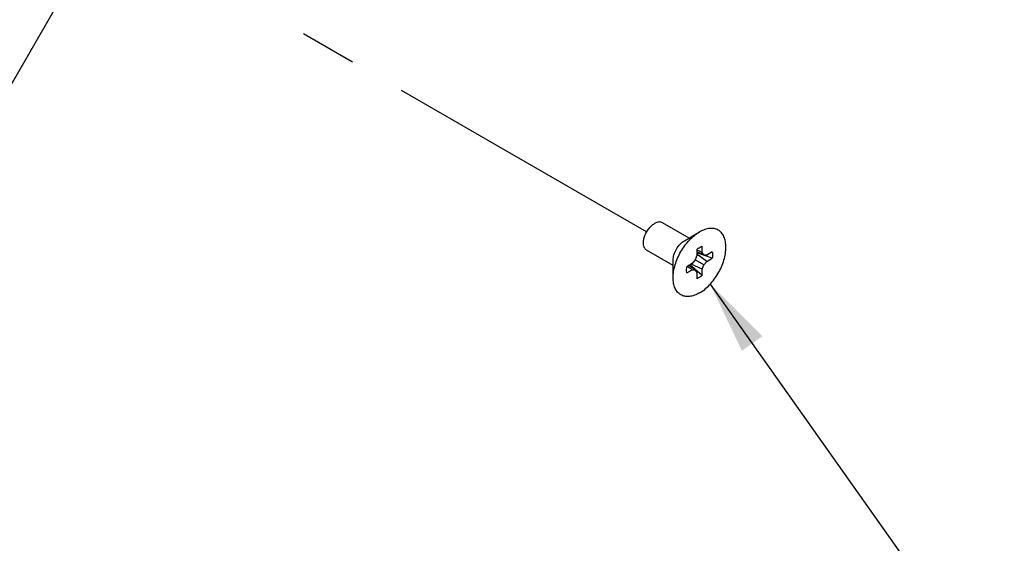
# Model space of a CAD drawing. Header units: inches. Extents: x 0 to 34, y 0 to 22.
# Tile 10 of 42: x 19.1 to 21.5, y 4.8 to 6.1. Entities that reach past the tile are written whole.
import ezdxf

# ---------------------------------------------------------------- set-up
doc = ezdxf.new("R2010")
doc.units = ezdxf.units.IN
doc.header["$LTSCALE"] = 1.87
doc.header["$MEASUREMENT"] = 0
doc.linetypes.add('CENTER', pattern=[0.6, 0.375, -0.075, 0.075, -0.075])
doc.layers.get('0').update_dxf_attribs({"linetype": 'CONTINUOUS'})
doc.layers.add('DEFAULT_1', color=7, linetype='CENTER')
doc.layers.add('DETAIL', color=7, linetype='CONTINUOUS')
doc.styles.get("Standard").update_dxf_attribs({"font": 'txt', "width": 0.8})
doc.dimstyles.get("Standard").update_dxf_attribs({"dimtxt": 0.125, "dimasz": 0.18, "dimexe": 0.125, "dimexo": 0.0625, "dimgap": 0.09, "dimtad": 0, "dimtih": 1, "dimtoh": 1, "dimzin": 0, "dimdsep": 46, "dimtxsty": 'STANDARD', "dimblk": '_FILLED', "dimblk1": '_FILLED', "dimblk2": '_FILLED', "dimcen": 0.09, "dimazin": 0, "dimtol": 1, "dimtp": 0.02, "dimtm": 0.02, "dimtfac": 1, "dimtofl": 0, "dimtmove": 0, "dimatfit": 3, "dimldrblk": '_FILLED', "dimfxl": 1, "dimtolj": 1, "dimtzin": 0, "dimarcsym": 0})

# ---------------------------------------------------------------- blocks, each defined once
blk = doc.blocks.new('_FILLED')
at = {"color": 0, "linetype": 'BYBLOCK'}
blk.add_solid([(0, 0), (-1, 0.174), (-1, -0.174)], dxfattribs=at)

msp = doc.modelspace()

# ---------------------------------------------------------------- linework, layer by layer
at = {"color": 3, "linetype": 'CONTINUOUS'}
msp.add_line((18.9891, 5.8934), (19.3996, 6.6044), dxfattribs=at)
at = {"color": 7, "linetype": 'CONTINUOUS'}
for p, q in [((20.7107, 5.5847), (20.6451, 5.6226)), ((20.6992, 5.578), (20.7367, 5.5997)), ((20.6713, 5.5165), (20.6057, 5.5544)), ((20.7301, 5.5412), (20.7259, 5.5305)), ((20.7301, 5.5566), (20.7301, 5.5412)), ((20.7434, 5.5489), (20.7301, 5.5553)), ((20.7476, 5.543), (20.7301, 5.5507)), ((20.7682, 5.5346), (20.7301, 5.5477)), ((20.7548, 5.5269), (20.7301, 5.5444)), ((20.7434, 5.5489), (20.7434, 5.5644)), ((20.7476, 5.543), (20.7434, 5.5489)), ((20.7548, 5.5423), (20.7476, 5.543)), ((20.7682, 5.5501), (20.7548, 5.5423)), ((20.6713, 5.4864), (20.6713, 5.5298)), ((20.7186, 5.5215), (20.7053, 5.5137)), ((20.7259, 5.5054), (20.7104, 5.5167)), ((20.7434, 5.4917), (20.7131, 5.5182)), ((20.7434, 5.5072), (20.7159, 5.5199)), ((20.7259, 5.5305), (20.7186, 5.5215)), ((20.7476, 5.5179), (20.7259, 5.5305)), ((20.7434, 5.5072), (20.7476, 5.5179)), ((20.7476, 5.5179), (20.7548, 5.5269)), ((20.7548, 5.5269), (20.7682, 5.5346)), ((20.7053, 5.4983), (20.7186, 5.506)), ((20.7186, 5.506), (20.7064, 5.5144)), ((20.7186, 5.506), (20.7259, 5.5054)), ((20.7259, 5.5054), (20.7301, 5.4994)), ((20.7301, 5.4994), (20.7301, 5.484)), ((20.7434, 5.4917), (20.7434, 5.5072))]:
    msp.add_line(p, q, dxfattribs=at)
for points, knots in [([(20.6057, 5.5544), (20.6047, 5.5549), (20.6029, 5.5564), (20.6007, 5.5592), (20.599, 5.5626), (20.5975, 5.5681), (20.5973, 5.5761), (20.5994, 5.5863), (20.6036, 5.5967), (20.6096, 5.6064), (20.6168, 5.6146), (20.6225, 5.6189), (20.6254, 5.6206)], [0, 0, 0, 0, 0.042859, 0.087487, 0.13532, 0.187284, 0.304548, 0.438219, 0.582565, 0.729722, 0.871317, 1, 1, 1, 1]), ([(20.6451, 5.6226), (20.6438, 5.6233), (20.6408, 5.6244), (20.6358, 5.6245), (20.6305, 5.6233), (20.6271, 5.6216), (20.6254, 5.6206)], [0, 0, 0, 0, 0.217767, 0.450947, 0.710185, 1, 1, 1, 1]), ([(20.6713, 5.4864), (20.6713, 5.4916), (20.6723, 5.5023), (20.676, 5.5186), (20.6821, 5.535), (20.6902, 5.5511), (20.7, 5.5661), (20.7112, 5.5796), (20.7234, 5.5909), (20.7323, 5.5971), (20.7367, 5.5997)], [0, 0, 0, 0, 0.114151, 0.237321, 0.36697, 0.499994, 0.633019, 0.76267, 0.885843, 1, 1, 1, 1]), ([(20.7367, 5.4486), (20.7412, 5.4512), (20.7501, 5.4574), (20.7622, 5.4688), (20.7735, 5.4823), (20.7833, 5.4973), (20.7914, 5.5134), (20.7974, 5.5298), (20.8012, 5.546), (20.8026, 5.5615), (20.8015, 5.5756), (20.7978, 5.5878), (20.7918, 5.5978), (20.7833, 5.6049), (20.7729, 5.6086), (20.7613, 5.6089), (20.7489, 5.6059), (20.7408, 5.6021), (20.7367, 5.5997)], [0, 0, 0, 0, 0.066589, 0.138436, 0.214063, 0.291657, 0.369251, 0.444876, 0.516722, 0.583307, 0.643685, 0.697697, 0.746278, 0.791649, 0.837021, 0.885604, 0.939619, 1, 1, 1, 1]), ([(20.6713, 5.5298), (20.6713, 5.5344), (20.673, 5.544), (20.679, 5.5575), (20.6877, 5.5695), (20.6952, 5.5758), (20.6992, 5.578)], [0, 0, 0, 0, 0.237213, 0.499994, 0.762778, 1, 1, 1, 1]), ([(20.7301, 5.5566), (20.7311, 5.5575), (20.7352, 5.5607), (20.7398, 5.5632), (20.7434, 5.5644)], [0, 0, 0, 0, 0.269658, 1, 1, 1, 1]), ([(20.7682, 5.5501), (20.7684, 5.5489), (20.7692, 5.5438), (20.7688, 5.5385), (20.7682, 5.5346)], [0, 0, 0, 0, 0.23072, 1, 1, 1, 1]), ([(20.7053, 5.4983), (20.705, 5.4995), (20.7043, 5.5046), (20.7046, 5.5098), (20.7053, 5.5137)], [0, 0, 0, 0, 0.23072, 1, 1, 1, 1]), ([(20.7434, 5.4917), (20.7423, 5.4908), (20.7382, 5.4877), (20.7336, 5.4852), (20.7301, 5.484)], [0, 0, 0, 0, 0.269658, 1, 1, 1, 1]), ([(20.7367, 5.4486), (20.7327, 5.4463), (20.7246, 5.4425), (20.7122, 5.4395), (20.7005, 5.4398), (20.6902, 5.4435), (20.6817, 5.4506), (20.6756, 5.4606), (20.672, 5.4728), (20.6713, 5.4817), (20.6713, 5.4864)], [0, 0, 0, 0, 0.144905, 0.274534, 0.391125, 0.500011, 0.608895, 0.725481, 0.855103, 1, 1, 1, 1])]:
    msp.add_open_spline(points, degree=3, knots=knots, dxfattribs=at)
at = {"layer": 'DEFAULT_1', "color": 2, "linetype": 'CENTER'}
msp.add_line((20.6057, 5.5998), (18.9195, 6.5734), dxfattribs=at)

# ---------------------------------------------------------------- leaders
at = {"layer": 'DETAIL', "color": 2, "linetype": 'CONTINUOUS'}
msp.add_leader([(20.7632, 5.4704), (21.3122, 4.6951), (21.4922, 4.6951)], dimstyle='STANDARD', override={"dimtad": 0}, dxfattribs=at)

doc.saveas('drawing.dxf')
